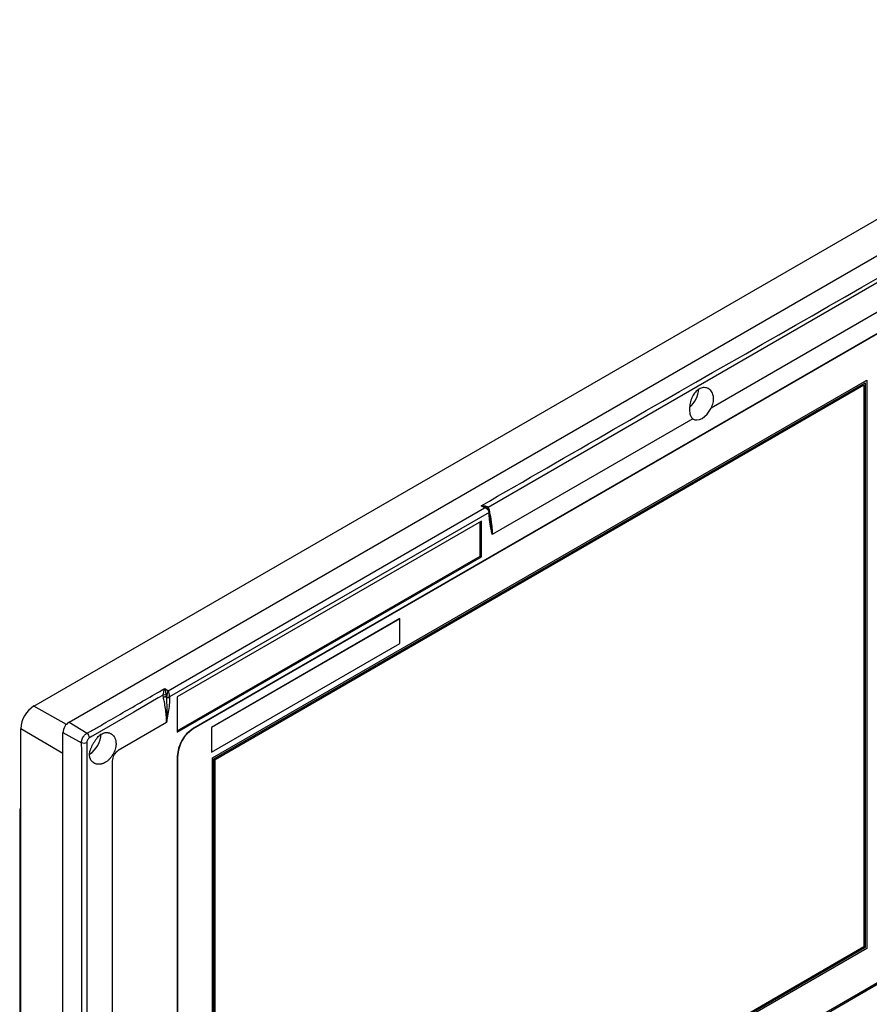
# Model space of a CAD drawing. Header units: millimetres. Extents: x 7205 to 9529, y -660 to 140.
# Tile 169 of 193: x 8882 to 9077, y -159 to 68. Entities that reach past the tile are written whole.
import ezdxf

# ---------------------------------------------------------------- set-up
doc = ezdxf.new("R2010")
doc.units = ezdxf.units.MM
doc.header["$LTSCALE"] = 3

msp = doc.modelspace()

# ---------------------------------------------------------------- linework, layer by layer
at = {"color": 7, "linetype": 'Continuous', "lineweight": 25}
for p, q in [((8893.19, -94.05), (9173.2, 67.6)), ((8885.05, -90.37), (9151.63, 63.53)), ((9173.2, 54.53), (9040.97, -21.81)), ((9081.22, -3.56), (8921.7, -95.66)), ((9081.35, -3.39), (8921.82, -95.48)), ((8926.15, -102.31), (9076.77, -15.36)), ((9076.77, -15.36), (9076.77, -146.17)), ((8926.5, -102.52), (9076.41, -15.98)), ((8926.79, -102.68), (9076.13, -16.47)), ((9076.13, -16.47), (9076.13, -145.81)), ((9076.41, -15.98), (9076.41, -145.97)), ((9036.73, -24.25), (8990.55, -50.91)), ((8915.98, -86.84), (8988.81, -44.79)), ((8988.81, -44.79), (8988.02, -44.3)), ((8989.57, -44.9), (8989.27, -44.72)), ((8989.65, -44.66), (8989.84, -45.12)), ((8989.85, -45.8), (8916.31, -88.25)), ((8989.85, -45.89), (8989.85, -45.81)), ((8989.99, -45.61), (8989.99, -45.58)), ((8989.99, -45.69), (8989.99, -45.61)), ((8988.08, -47.85), (8918.08, -88.26)), ((8987.8, -55.85), (8987.8, -48.01)), ((8988.08, -56.01), (8988.08, -47.85)), ((8918.08, -96.1), (8987.8, -55.85)), ((8918.08, -96.42), (8988.08, -56.01)), ((8987.8, -55.85), (8988.08, -56.01)), ((8969.32, -70.26), (8925.95, -95.3)), ((8969.33, -70.27), (8925.95, -95.31)), ((8969.33, -70.27), (8969.32, -70.26)), ((8969.33, -75.99), (8969.33, -70.27)), ((8925.95, -101.03), (8969.33, -75.99)), ((8914.88, -88.38), (8914.83, -87.85)), ((8915.18, -86.35), (8915.98, -86.84)), ((8915.49, -87.86), (8915.57, -88.25)), ((8915.57, -88.25), (8915.6, -88.37)), ((8915.6, -88.27), (8915.57, -88.25)), ((8915.6, -88.37), (8915.6, -88.27)), ((8916.31, -88.27), (8916.31, -88.37)), ((8918.08, -88.26), (8918.08, -96.42)), ((8893.19, -94.05), (8897.32, -96.61)), ((8915.6, -94.18), (8904.5, -100.59)), ((8882.04, -262.98), (8882.04, -95.59)), ((8891.77, -285.12), (8891.77, -96.5)), ((8891.77, -96.5), (8896.05, -98.81)), ((8925.95, -95.3), (8925.95, -101.02)), ((8925.95, -95.31), (8925.95, -95.3)), ((8925.95, -95.31), (8925.95, -101.03)), ((8918.08, -101.98), (8918.08, -243.07)), ((8918.16, -101.78), (8918.16, -242.88)), ((8925.95, -101.03), (8925.95, -101.02)), ((8903.09, -103.04), (8903.09, -167.13)), ((8926.15, -233.12), (8926.15, -102.31)), ((8926.5, -232.51), (8926.5, -102.52)), ((8926.79, -232.02), (8926.79, -102.68)), ((8881.8, -114.31), (8881.8, -213.6)), ((8882.04, -113.48), (8881.98, -113.52)), ((9076.77, -146.17), (8926.15, -233.12)), ((9076.41, -145.97), (8926.5, -232.51)), ((9076.13, -145.81), (8926.79, -232.02)), ((8921.7, -244.92), (9081.22, -152.83)), ((8921.82, -245.24), (9081.35, -153.15))]:
    msp.add_line(p, q, dxfattribs=at)
at = {"color": 8, "linetype": 'Continuous', "lineweight": 25}
for p, q in [((8892.54, -94.61), (8885.05, -90.37)), ((8891.77, -101.31), (8882.04, -95.59)), ((8921.7, -95.66), (8921.62, -95.61)), ((8918.16, -101.78), (8918.08, -101.73))]:
    msp.add_line(p, q, dxfattribs=at)
at = {"color": 7, "linetype": 'Continuous', "lineweight": 25, "flags": 128}
for points in [[(9177.4, 63.73), (9177.4, 63.73), (9175.99, 62.91), (9170.33, 59.65), (9147.7, 46.59), (9057.2, -5.66), (8989.65, -44.66)], [(9036.73, -24.25), (9037.17, -24.48), (9037.68, -24.54), (9038.25, -24.44), (9038.85, -24.17), (9039.45, -23.75), (9040.02, -23.2), (9040.53, -22.54), (9040.97, -21.81)], [(8914.83, -87.85), (8913.7, -88.5), (8908.05, -91.76), (8898.63, -97.2), (8898.63, -97.2)], [(8897.22, -99.66), (8897.22, -99.66), (8897.22, -101.29), (8897.22, -107.83), (8897.22, -133.96), (8897.22, -169.56)]]:
    msp.add_lwpolyline(points, dxfattribs=at)
at = {"color": 7, "linetype": 'Continuous', "lineweight": 25}
for centre, radius, start, end in [((9032.02, -17.06), 6.06, 311.2254, 357.2612), ((8915.11, -90.64), 2.81, 82.0846, 95.6243), ((8915.42, -89.34), 1.1, 82.0659, 119.223), ((8915.97, -87.54), 0.793, 242.4006, 295.3101), ((8915.95, -87.59), 0.769, 242.6097, 297.3903), ((8915.95, -87.68), 0.769, 242.6097, 297.3903), ((8888.59, -95.89), 6.56, 122.6055, 177.3945), ((8894.84, -96.64), 3.07, 122.6055, 177.3945), ((8896.18, -97.92), 1.74, 8.484, 49.2046), ((8894.58, -96.5), 5.97, 303.7491, 357.5739), ((8926.21, -102.35), 8.15, 122.6055, 177.3945), ((8925.84, -102.13), 7.68, 122.6055, 177.3945), ((8896.62, -97.16), 1.74, 250.9402, 291.5839), ((8906.16, -103.18), 3.07, 122.6055, 177.3945), ((8882.3, -114.31), 0.488, 122.9501, 237.0499)]:
    msp.add_arc(centre, radius, start, end, dxfattribs=at)
at = {"color": 8, "linetype": 'Continuous', "lineweight": 25}
for centre, radius, start, end in [((8989.95, -44.94), 0.409, 135.9834, 172.4708), ((8989.74, -45.57), 0.253, 294.8779, 357.7798), ((8989.75, -45.59), 0.24, 292.7372, 355.9615), ((8989.76, -45.67), 0.239, 292.6741, 356.594)]:
    msp.add_arc(centre, radius, start, end, dxfattribs=at)
msp.add_ellipse((8988.79, -45.6), major_axis=(1.02, 0.42), ratio=0.695225, start_param=0.502222, end_param=1.268703, dxfattribs=at)
at = {"color": 7, "linetype": 'Continuous', "lineweight": 25}
for centre, major_axis, ratio, start_param, end_param in [((8988.79, -45.6), (1.02, -0.44), 0.700134, 0.304784, 1.840673), ((8989.49, -46.02), (0.25, 0.433), 0.577381, 5.497096, 5.532003), ((8915.95, -87.64), (0.25, 1.02), 0.244837, 0.724102, 2.259992), ((8916.31, -87.86), (0.513, 0.859), 0.567223, 2.329633, 2.364539), ((8915.95, -87.64), (-0.22, 1.02), 0.272499, 4.015409, 5.551299), ((8916.66, -88.06), (0.25, 0.433), 0.577381, 2.320597, 2.355504)]:
    msp.add_ellipse(centre, major_axis=major_axis, ratio=ratio, start_param=start_param, end_param=end_param, dxfattribs=at)
for points, knots in [([(8988.02, -44.3), (8998.14, -38.45), (9048.76, -9.18), (9109.66, 25.14), (9160.2, 55.51), (9173.17, 62.39), (9175.95, 64.16), (9177.33, 65.04)], [0, 0, 0, 0, 0.160516, 0.80258, 0.953752, 0.976909, 1, 1, 1, 1]), ([(9040.97, -21.81), (9041.06, -21.61), (9041.24, -21.22), (9041.42, -20.62), (9041.52, -20.01), (9041.53, -19.43), (9041.45, -18.88), (9041.28, -18.39), (9041.03, -17.95), (9040.7, -17.58), (9040.31, -17.3), (9039.87, -17.13), (9039.38, -17.06), (9038.9, -17.11), (9038.41, -17.28), (9037.95, -17.54), (9037.53, -17.9), (9037.15, -18.33), (9036.81, -18.84), (9036.52, -19.4), (9036.29, -20.01), (9036.12, -20.66), (9036, -21.31), (9035.96, -21.95), (9035.98, -22.55), (9036.07, -23.09), (9036.22, -23.57), (9036.4, -23.89), (9036.58, -24.11), (9036.68, -24.2), (9036.73, -24.25)], [0, 0, 0, 0, 0.036043, 0.073129, 0.109174, 0.146267, 0.182304, 0.219354, 0.255995, 0.293654, 0.331078, 0.36959, 0.406894, 0.445355, 0.481379, 0.518515, 0.553482, 0.589448, 0.624768, 0.661043, 0.697677, 0.735322, 0.772834, 0.811451, 0.848618, 0.886914, 0.923233, 0.960626, 0.980232, 1, 1, 1, 1]), ([(8988.02, -44.3), (8988.02, -44.3), (8988.07, -44.3), (8988.37, -44.27), (8988.84, -44.29), (8989.36, -44.42), (8989.57, -44.59), (8989.65, -44.66)], [0, 0, 0, 0, 0.00418, 0.083325, 0.49451, 0.786966, 1, 1, 1, 1]), ([(8989.99, -45.58), (8989.98, -45.49), (8989.95, -45.3), (8989.79, -45.07), (8989.64, -44.93), (8989.54, -44.89), (8989.52, -44.88)], [0, 0, 0, 0, 0.319155, 0.620139, 0.950178, 1, 1, 1, 1]), ([(8990.55, -50.91), (8990.55, -50.9), (8990.53, -50.78), (8990.43, -50.3), (8990.2, -49.18), (8989.92, -47.68), (8989.87, -46.43), (8989.85, -45.89)], [0, 0, 0, 0, 0.0043545, 0.0770393, 0.2979503, 0.7019027, 1, 1, 1, 1]), ([(8990.18, -47.8), (8990.15, -47.63), (8990.04, -47), (8989.98, -46.29), (8990, -45.73), (8990, -45.69)], [0, 0, 0, 0, 0.256984, 0.941712, 1, 1, 1, 1]), ([(8897.32, -96.61), (8898.06, -96.2), (8899.56, -95.38), (8902.46, -93.68), (8907.68, -90.68), (8912.16, -88.09), (8915.18, -86.35)], [0, 0, 0, 0, 0.1226478, 0.2455309, 0.491297, 1, 1, 1, 1]), ([(8914.83, -87.85), (8914.85, -87.72), (8914.9, -87.41), (8915.01, -86.91), (8915.11, -86.57), (8915.17, -86.38), (8915.18, -86.35), (8915.18, -86.35)], [0, 0, 0, 0, 0.211551, 0.50174, 0.910475, 0.995829, 1, 1, 1, 1]), ([(8915.6, -94.18), (8915.6, -94.18), (8915.6, -93.62), (8915.56, -92.56), (8915.38, -90.96), (8915.15, -89.59), (8914.96, -88.72), (8914.88, -88.38)], [0, 0, 0, 0, 0.000009, 0.30536, 0.566718, 0.829709, 1, 1, 1, 1]), ([(8915.18, -86.35), (8915.18, -86.35), (8915.19, -86.38), (8915.25, -86.57), (8915.34, -86.92), (8915.44, -87.42), (8915.48, -87.73), (8915.49, -87.86)], [0, 0, 0, 0, 0.004171, 0.089525, 0.49826, 0.788449, 1, 1, 1, 1]), ([(8916.31, -88.37), (8916.29, -88.93), (8916.22, -90.62), (8915.87, -92.6), (8915.63, -93.98), (8915.6, -94.17), (8915.6, -94.18)], [0, 0, 0, 0, 0.299126, 0.90634, 0.995686, 1, 1, 1, 1]), ([(8915.6, -94.18), (8915.6, -94.17), (8915.62, -93.99), (8915.73, -92.65), (8915.8, -90.69), (8915.65, -88.94), (8915.6, -88.37)], [0, 0, 0, 0, 0.004397, 0.094783, 0.705194, 1, 1, 1, 1]), ([(8896.05, -98.81), (8896.05, -98.76), (8896.05, -98.68), (8896.06, -98.55), (8896.07, -98.42), (8896.1, -98.28), (8896.14, -98.14), (8896.18, -98), (8896.23, -97.87), (8896.29, -97.73), (8896.36, -97.6), (8896.44, -97.47), (8896.52, -97.34), (8896.64, -97.18), (8896.76, -97.04), (8896.9, -96.9), (8897.02, -96.8), (8897.16, -96.7), (8897.27, -96.64), (8897.32, -96.61)], [0, 0, 0, 0, 0.052064, 0.104483, 0.158019, 0.211941, 0.264119, 0.316654, 0.370314, 0.424364, 0.476441, 0.528873, 0.582425, 0.636363, 0.741, 0.794096, 0.847948, 0.923426, 1, 1, 1, 1]), ([(8903.97, -98.73), (8903.96, -98.64), (8903.94, -98.45), (8903.88, -98.18), (8903.79, -97.92), (8903.68, -97.68), (8903.52, -97.39), (8903.31, -97.13), (8903.07, -96.91), (8902.87, -96.77), (8902.66, -96.66), (8902.44, -96.57), (8902.21, -96.51), (8901.89, -96.46), (8901.56, -96.48), (8901.23, -96.55), (8900.92, -96.66), (8900.6, -96.82), (8900.31, -97.02), (8900.03, -97.26), (8899.77, -97.53), (8899.53, -97.85), (8899.28, -98.18), (8899.04, -98.53), (8898.82, -98.9), (8898.61, -99.27), (8898.43, -99.65), (8898.26, -100.03), (8898.11, -100.39), (8897.99, -100.76), (8897.92, -101.12), (8897.88, -101.49), (8897.89, -101.84), (8897.95, -102.17), (8898.04, -102.48), (8898.17, -102.76), (8898.34, -103.01), (8898.55, -103.24), (8898.78, -103.43), (8899.05, -103.58), (8899.35, -103.7), (8899.67, -103.77), (8900, -103.79), (8900.26, -103.78), (8900.53, -103.74), (8900.8, -103.67), (8901.06, -103.58), (8901.42, -103.42), (8901.76, -103.21), (8902.08, -102.96), (8902.39, -102.68), (8902.67, -102.37), (8902.93, -102.03), (8903.18, -101.67), (8903.39, -101.29), (8903.58, -100.9), (8903.74, -100.5), (8903.86, -100.1), (8903.95, -99.63), (8904, -99.2), (8903.98, -98.89), (8903.97, -98.73)], [0, 0, 0, 0, 0.01332, 0.026734, 0.040446, 0.054258, 0.067577, 0.094656, 0.108446, 0.121955, 0.135558, 0.149461, 0.16347, 0.176862, 0.20413, 0.218047, 0.230955, 0.257233, 0.270637, 0.283225, 0.308821, 0.321854, 0.334779, 0.361102, 0.374523, 0.387152, 0.412824, 0.425901, 0.438625, 0.464469, 0.477625, 0.49063, 0.517112, 0.530625, 0.543206, 0.568781, 0.581801, 0.594666, 0.620805, 0.634106, 0.647447, 0.674569, 0.688382, 0.7019, 0.715515, 0.729436, 0.743463, 0.75675, 0.783792, 0.797584, 0.810594, 0.837064, 0.850554, 0.863513, 0.889861, 0.903281, 0.916382, 0.943039, 0.95663, 0.978106, 1, 1, 1, 1]), ([(8898.63, -97.2), (8898.63, -97.2), (8898.41, -97.39), (8898.16, -97.53), (8897.9, -97.67)], [0, 0, 0, 0, 0.000061, 1, 1, 1, 1]), ([(8896.1, -169.46), (8896.09, -157.94), (8896.09, -137.76), (8896.11, -115.91), (8896.09, -104.71), (8896.11, -101.36), (8896.07, -99.66), (8896.05, -98.81)], [0, 0, 0, 0, 0.489178, 0.857197, 0.928595, 0.964294, 1, 1, 1, 1]), ([(8897.26, -98.78), (8897.27, -99.08), (8897.28, -99.37), (8897.22, -99.66), (8897.22, -99.66)], [0, 0, 0, 0, 0.999942, 1, 1, 1, 1]), ([(8897.9, -97.67), (8897.85, -97.7), (8897.72, -97.78), (8897.54, -97.98), (8897.38, -98.23), (8897.28, -98.51), (8897.27, -98.69), (8897.26, -98.78)], [0, 0, 0, 0, 0.149947, 0.362272, 0.577092, 0.79097, 1, 1, 1, 1]), ([(8897.85, -288.07), (8898.26, -287.89), (8899.27, -287.43), (8900.72, -286.54), (8952.78, -256.92), (9028.89, -212.46), (9117.61, -161.38), (9157.03, -138.56), (9172.43, -129.71), (9175.52, -127.89), (9177.28, -126.92), (9177.74, -126.52), (9177.82, -126.45)], [0, 0, 0, 0, 0.003834, 0.009517, 0.016018, 0.558398, 0.829589, 0.965184, 0.982133, 0.993824, 0.999, 1, 1, 1, 1])]:
    msp.add_open_spline(points, degree=3, knots=knots, dxfattribs=at)
at = {"color": 8, "linetype": 'Continuous', "lineweight": 25}
for points, knots in [([(8989.26, -44.73), (8989.15, -44.66), (8988.81, -44.46), (8988.37, -44.36), (8988.07, -44.31), (8988.02, -44.3), (8988.02, -44.3)], [0, 0, 0, 0, 0.309707, 0.883685, 0.994165, 1, 1, 1, 1]), ([(8990.02, -46.15), (8990.18, -46.97), (8990.45, -48.35), (8990.54, -49.91), (8990.55, -50.67), (8990.55, -50.91)], [0, 0, 0, 0, 0.497787, 0.839891, 1, 1, 1, 1]), ([(8990.55, -50.91), (8990.55, -50.9), (8990.54, -50.77), (8990.49, -50.25), (8990.37, -49.24), (8990.24, -48.32), (8990.16, -47.8)], [0, 0, 0, 0, 0.007577, 0.133136, 0.514417, 1, 1, 1, 1]), ([(8897.67, -288.22), (8898.25, -287.9), (8899.53, -287.19), (8902.15, -285.66), (8912.78, -279.55), (8956.85, -254.06), (9023.54, -215.6), (9093.61, -175.14), (9133.49, -152.12), (9151.43, -141.76), (9159.41, -137.15), (9165.39, -133.7), (9170.38, -130.82), (9173.86, -128.8), (9175.87, -127.66), (9176.84, -127.07), (9177.32, -126.77)], [0, 0, 0, 0, 0.00608, 0.01346, 0.028219, 0.119895, 0.486597, 0.743298, 0.871648, 0.914432, 0.935823, 0.957215, 0.978607, 0.989303, 0.994651, 1, 1, 1, 1])]:
    msp.add_open_spline(points, degree=3, knots=knots, dxfattribs=at)

doc.saveas('drawing.dxf')
